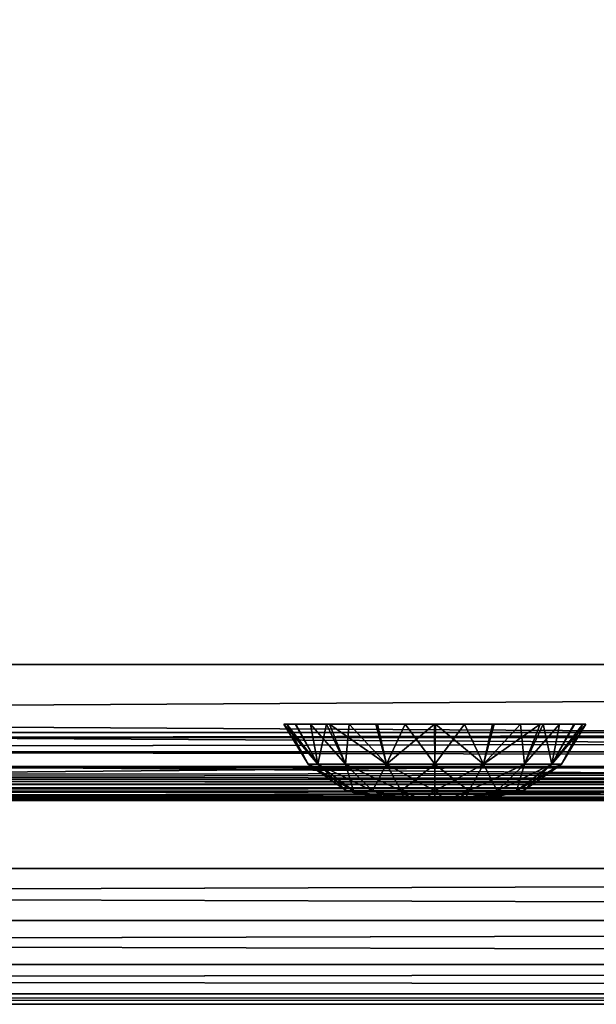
# Model space of a CAD drawing. Header units: millimetres. Extents: x -125 to 125, y -5 to 106.
# Tile 47 of 81: x 27 to 35, y -5 to 9. Entities that reach past the tile are written whole.
import ezdxf

# ---------------------------------------------------------------- set-up
doc = ezdxf.new("R2010")
doc.units = ezdxf.units.MM
doc.header["$LTSCALE"] = 65.185185
for name, color, linetype in [('109', 7, 'CONTINUOUS'), ('110', 7, 'CONTINUOUS'), ('16', 7, 'CONTINUOUS'), ('2', 7, 'CONTINUOUS'), ('207', 7, 'CONTINUOUS'), ('208', 7, 'CONTINUOUS'), ('209', 7, 'CONTINUOUS'), ('21', 7, 'CONTINUOUS'), ('244', 7, 'CONTINUOUS'), ('245', 7, 'CONTINUOUS'), ('246', 7, 'CONTINUOUS'), ('247', 7, 'CONTINUOUS'), ('248', 7, 'CONTINUOUS'), ('250', 7, 'CONTINUOUS'), ('251', 7, 'CONTINUOUS'), ('252', 7, 'CONTINUOUS'), ('253', 7, 'CONTINUOUS'), ('254', 7, 'CONTINUOUS'), ('28', 7, 'CONTINUOUS'), ('29', 7, 'CONTINUOUS'), ('32', 7, 'CONTINUOUS'), ('37', 7, 'CONTINUOUS'), ('68', 7, 'CONTINUOUS'), ('76', 7, 'CONTINUOUS'), ('77', 7, 'CONTINUOUS'), ('82', 7, 'CONTINUOUS')]:
    doc.layers.add(name, color=color, linetype=linetype)

msp = doc.modelspace()

# ---------------------------------------------------------------- linework, layer by layer
at = {"layer": '109', "linetype": 'Continuous'}
for points in [[(-125, 0, -50), (-124.655, 39.565, -49.655), (124.655, 39.565, -49.655), (-125, 0, -50)], [(-125, 0, -50), (124.655, 39.565, -49.655), (125, 0, -50), (-125, 0, -50)]]:
    msp.add_3dface(points, dxfattribs=at)
at = {"layer": '110', "linetype": 'Continuous'}
for points in [[(-124.655, 39.565, 49.655), (-125, 0, 50), (125, 0, 50), (-124.655, 39.565, 49.655)], [(-124.655, 39.565, 49.655), (125, 0, 50), (124.655, 39.565, 49.655), (-124.655, 39.565, 49.655)]]:
    msp.add_3dface(points, dxfattribs=at)
at = {"layer": '16', "linetype": 'Continuous'}
for points in [[(37.946, -2, 48.712), (-38.163, -2, 49.334), (37.946, -2, 47.996), (37.946, -2, 48.712)], [(38.001, -2, 49.041), (-38.163, -2, 49.334), (37.946, -2, 48.712), (38.001, -2, 49.041)], [(-38.163, -2, 49.334), (0, -2, 47.336), (37.946, -2, 47.996), (-38.163, -2, 49.334)], [(38.163, -2, 49.334), (-38.163, -2, 49.334), (38.001, -2, 49.041), (38.163, -2, 49.334)], [(37.946, -2, 47.996), (0, -2, 47.336), (37.998, -2, 47.676), (37.946, -2, 47.996)], [(0, -2, 47.336), (38.15, -2, 47.39), (37.998, -2, 47.676), (0, -2, 47.336)]]:
    msp.add_3dface(points, dxfattribs=at)
at = {"layer": '2', "linetype": 'Continuous'}
for points in [[(123.9, -1.522, 49.834), (-123.9, -1.759, 49.762), (123.9, -1.651, 49.811), (123.9, -1.522, 49.834)], [(-123.9, -1.522, 49.834), (-123.9, -1.759, 49.762), (123.9, -1.522, 49.834), (-123.9, -1.522, 49.834)], [(123.9, -1.651, 49.811), (-123.9, -1.759, 49.762), (123.9, -1.762, 49.76), (123.9, -1.651, 49.811)], [(-123.9, -1.759, 49.762), (-123.9, -1.762, 49.76), (123.9, -1.762, 49.76), (-123.9, -1.759, 49.762)], [(-123.9, -1.762, 49.76), (-123.9, -1.933, 49.583), (123.9, -1.768, 49.756), (-123.9, -1.762, 49.76)], [(123.9, -1.762, 49.76), (-123.9, -1.762, 49.76), (123.9, -1.768, 49.756), (123.9, -1.762, 49.76)], [(-123.9, -1.933, 49.583), (-41.065, -1.962, 49.524), (123.9, -1.768, 49.756), (-123.9, -1.933, 49.583)], [(-38.935, -1.962, 49.524), (123.9, -1.768, 49.756), (-41.065, -1.962, 49.524), (-38.935, -1.962, 49.524)], [(-38.935, -1.962, 49.524), (38.935, -1.962, 49.524), (123.9, -1.768, 49.756), (-38.935, -1.962, 49.524)], [(-38.935, -1.962, 49.524), (-38.517, -1.979, 49.476), (38.935, -1.962, 49.524), (-38.935, -1.962, 49.524)], [(38.935, -1.962, 49.524), (-38.517, -1.979, 49.476), (38.653, -1.971, 49.503), (38.935, -1.962, 49.524)], [(38.653, -1.971, 49.503), (-38.517, -1.979, 49.476), (38.514, -1.979, 49.476), (38.653, -1.971, 49.503)], [(-38.517, -1.979, 49.476), (-38.163, -2, 49.334), (38.514, -1.979, 49.476), (-38.517, -1.979, 49.476)], [(38.514, -1.979, 49.476), (-38.163, -2, 49.334), (38.389, -1.989, 49.439), (38.514, -1.979, 49.476)], [(-38.163, -2, 49.334), (38.163, -2, 49.334), (38.389, -1.989, 49.439), (-38.163, -2, 49.334)]]:
    msp.add_3dface(points, dxfattribs=at)
at = {"layer": '207', "linetype": 'Continuous'}
for points in [[(32.146, -2, 4.412), (32.124, -2, 4.25), (33.354, -2, 4.412), (32.146, -2, 4.412)], [(32.146, -2, 4.088), (33.376, -2, 4.25), (32.124, -2, 4.25), (32.146, -2, 4.088)], [(32.124, -2, 4.25), (33.376, -2, 4.25), (33.354, -2, 4.412), (32.124, -2, 4.25)], [(32.208, -2, 4.563), (32.146, -2, 4.412), (33.354, -2, 4.412), (32.208, -2, 4.563)], [(33.354, -2, 4.088), (33.376, -2, 4.25), (32.146, -2, 4.088), (33.354, -2, 4.088)], [(33.292, -2, 3.937), (33.354, -2, 4.088), (32.146, -2, 4.088), (33.292, -2, 3.937)], [(32.209, -2, 3.937), (33.292, -2, 3.937), (32.146, -2, 4.088), (32.209, -2, 3.937)], [(32.308, -2, 4.692), (32.208, -2, 4.563), (33.291, -2, 4.563), (32.308, -2, 4.692)], [(33.291, -2, 4.563), (32.208, -2, 4.563), (33.354, -2, 4.412), (33.291, -2, 4.563)], [(32.308, -2, 3.807), (33.192, -2, 3.808), (32.209, -2, 3.937), (32.308, -2, 3.807)], [(33.192, -2, 3.808), (33.292, -2, 3.937), (32.209, -2, 3.937), (33.192, -2, 3.808)], [(32.437, -2, 3.708), (33.063, -2, 3.708), (32.308, -2, 3.807), (32.437, -2, 3.708)], [(32.437, -2, 4.792), (32.308, -2, 4.692), (33.192, -2, 4.693), (32.437, -2, 4.792)], [(33.192, -2, 4.693), (32.308, -2, 4.692), (33.291, -2, 4.563), (33.192, -2, 4.693)], [(33.063, -2, 3.708), (33.192, -2, 3.808), (32.308, -2, 3.807), (33.063, -2, 3.708)], [(32.588, -2, 3.646), (32.912, -2, 3.646), (32.437, -2, 3.708), (32.588, -2, 3.646)], [(32.912, -2, 3.646), (33.063, -2, 3.708), (32.437, -2, 3.708), (32.912, -2, 3.646)], [(32.588, -2, 4.854), (32.437, -2, 4.792), (33.063, -2, 4.792), (32.588, -2, 4.854)], [(33.063, -2, 4.792), (32.437, -2, 4.792), (33.192, -2, 4.693), (33.063, -2, 4.792)], [(32.75, -2, 3.624), (32.912, -2, 3.646), (32.588, -2, 3.646), (32.75, -2, 3.624)], [(32.75, -2, 4.876), (32.588, -2, 4.854), (32.912, -2, 4.854), (32.75, -2, 4.876)], [(32.912, -2, 4.854), (32.588, -2, 4.854), (33.063, -2, 4.792), (32.912, -2, 4.854)]]:
    msp.add_3dface(points, dxfattribs=at)
at = {"layer": '208', "linetype": 'Continuous'}
for points in [[(30.572, -0.881, 3.805), (30.888, -1.467, 4.25), (30.527, -0.881, 4.25), (30.572, -0.881, 3.805)], [(31.03, -1.467, 3.537), (30.888, -1.467, 4.25), (30.572, -0.881, 3.805), (31.03, -1.467, 3.537)], [(30.706, -0.881, 3.377), (31.03, -1.467, 3.537), (30.572, -0.881, 3.805), (30.706, -0.881, 3.377)], [(30.919, -0.881, 2.989), (31.03, -1.467, 3.537), (30.706, -0.881, 3.377), (30.919, -0.881, 2.989)], [(31.433, -1.467, 2.933), (31.03, -1.467, 3.537), (30.919, -0.881, 2.989), (31.433, -1.467, 2.933)], [(31.2, -0.881, 2.657), (31.433, -1.467, 2.933), (30.919, -0.881, 2.989), (31.2, -0.881, 2.657)], [(32.037, -1.467, 2.53), (31.433, -1.467, 2.933), (31.2, -0.881, 2.657), (32.037, -1.467, 2.53)], [(31.904, -0.881, 2.194), (32.037, -1.467, 2.53), (31.2, -0.881, 2.657), (31.904, -0.881, 2.194)], [(32.743, -0.881, 2.027), (32.037, -1.467, 2.53), (31.904, -0.881, 2.194), (32.743, -0.881, 2.027)], [(32.75, -1.467, 2.388), (32.037, -1.467, 2.53), (32.743, -0.881, 2.027), (32.75, -1.467, 2.388)], [(33.188, -0.881, 2.07), (32.75, -1.467, 2.388), (32.743, -0.881, 2.027), (33.188, -0.881, 2.07)], [(33.463, -1.467, 2.53), (32.75, -1.467, 2.388), (33.188, -0.881, 2.07), (33.463, -1.467, 2.53)], [(33.621, -0.881, 2.205), (33.463, -1.467, 2.53), (33.188, -0.881, 2.07), (33.621, -0.881, 2.205)], [(34.067, -1.467, 2.933), (33.463, -1.467, 2.53), (34.01, -0.881, 2.418), (34.067, -1.467, 2.933)], [(34.01, -0.881, 2.418), (33.463, -1.467, 2.53), (33.621, -0.881, 2.205), (34.01, -0.881, 2.418)], [(34.343, -0.881, 2.699), (34.067, -1.467, 2.933), (34.01, -0.881, 2.418), (34.343, -0.881, 2.699)], [(34.47, -1.467, 3.537), (34.067, -1.467, 2.933), (34.343, -0.881, 2.699), (34.47, -1.467, 3.537)], [(34.808, -0.881, 3.409), (34.47, -1.467, 3.537), (34.343, -0.881, 2.699), (34.808, -0.881, 3.409)], [(34.973, -0.881, 4.25), (34.47, -1.467, 3.537), (34.808, -0.881, 3.409), (34.973, -0.881, 4.25)], [(34.612, -1.467, 4.25), (34.47, -1.467, 3.537), (34.973, -0.881, 4.25), (34.612, -1.467, 4.25)], [(30.888, -1.467, 4.25), (31.03, -1.467, 3.537), (30.895, -1.475, 4.25), (30.888, -1.467, 4.25)], [(31.03, -1.467, 3.537), (31.452, -1.861, 4.25), (30.895, -1.475, 4.25), (31.03, -1.467, 3.537)], [(31.433, -1.467, 2.933), (31.551, -1.861, 3.753), (31.03, -1.467, 3.537), (31.433, -1.467, 2.933)], [(31.551, -1.861, 3.753), (31.452, -1.861, 4.25), (31.03, -1.467, 3.537), (31.551, -1.861, 3.753)], [(32.037, -1.467, 2.53), (31.832, -1.861, 3.332), (31.433, -1.467, 2.933), (32.037, -1.467, 2.53)], [(31.832, -1.861, 3.332), (31.551, -1.861, 3.753), (31.433, -1.467, 2.933), (31.832, -1.861, 3.332)], [(32.253, -1.861, 3.051), (31.832, -1.861, 3.332), (32.037, -1.467, 2.53), (32.253, -1.861, 3.051)], [(32.75, -1.467, 2.388), (32.253, -1.861, 3.051), (32.037, -1.467, 2.53), (32.75, -1.467, 2.388)], [(32.75, -1.861, 2.952), (32.253, -1.861, 3.051), (32.75, -1.467, 2.388), (32.75, -1.861, 2.952)], [(33.463, -1.467, 2.53), (32.75, -1.861, 2.952), (32.75, -1.467, 2.388), (33.463, -1.467, 2.53)], [(33.247, -1.861, 3.051), (32.75, -1.861, 2.952), (33.463, -1.467, 2.53), (33.247, -1.861, 3.051)], [(34.067, -1.467, 2.933), (33.247, -1.861, 3.051), (33.463, -1.467, 2.53), (34.067, -1.467, 2.933)], [(33.668, -1.861, 3.332), (33.247, -1.861, 3.051), (34.067, -1.467, 2.933), (33.668, -1.861, 3.332)], [(33.949, -1.861, 3.753), (33.668, -1.861, 3.332), (34.47, -1.467, 3.537), (33.949, -1.861, 3.753)], [(34.47, -1.467, 3.537), (33.668, -1.861, 3.332), (34.067, -1.467, 2.933), (34.47, -1.467, 3.537)], [(34.605, -1.475, 4.25), (33.949, -1.861, 3.753), (34.612, -1.467, 4.25), (34.605, -1.475, 4.25)], [(34.612, -1.467, 4.25), (33.949, -1.861, 3.753), (34.47, -1.467, 3.537), (34.612, -1.467, 4.25)], [(34.048, -1.861, 4.25), (33.949, -1.861, 3.753), (34.605, -1.475, 4.25), (34.048, -1.861, 4.25)], [(31.452, -1.861, 4.25), (31.551, -1.861, 3.753), (31.458, -1.864, 4.25), (31.452, -1.861, 4.25)], [(31.551, -1.861, 3.753), (32.124, -2, 4.25), (31.458, -1.864, 4.25), (31.551, -1.861, 3.753)], [(32.146, -2, 4.088), (32.124, -2, 4.25), (31.551, -1.861, 3.753), (32.146, -2, 4.088)], [(31.832, -1.861, 3.332), (32.209, -2, 3.937), (31.551, -1.861, 3.753), (31.832, -1.861, 3.332)], [(32.209, -2, 3.937), (32.146, -2, 4.088), (31.551, -1.861, 3.753), (32.209, -2, 3.937)], [(32.253, -1.861, 3.051), (32.308, -2, 3.807), (31.832, -1.861, 3.332), (32.253, -1.861, 3.051)], [(32.308, -2, 3.807), (32.209, -2, 3.937), (31.832, -1.861, 3.332), (32.308, -2, 3.807)], [(32.437, -2, 3.708), (32.308, -2, 3.807), (32.253, -1.861, 3.051), (32.437, -2, 3.708)], [(32.75, -1.861, 2.952), (32.588, -2, 3.646), (32.253, -1.861, 3.051), (32.75, -1.861, 2.952)], [(32.588, -2, 3.646), (32.437, -2, 3.708), (32.253, -1.861, 3.051), (32.588, -2, 3.646)], [(32.75, -2, 3.624), (32.588, -2, 3.646), (32.75, -1.861, 2.952), (32.75, -2, 3.624)], [(33.247, -1.861, 3.051), (32.912, -2, 3.646), (32.75, -1.861, 2.952), (33.247, -1.861, 3.051)], [(32.912, -2, 3.646), (32.75, -2, 3.624), (32.75, -1.861, 2.952), (32.912, -2, 3.646)], [(33.063, -2, 3.708), (32.912, -2, 3.646), (33.247, -1.861, 3.051), (33.063, -2, 3.708)], [(33.192, -2, 3.808), (33.063, -2, 3.708), (33.668, -1.861, 3.332), (33.192, -2, 3.808)], [(33.668, -1.861, 3.332), (33.063, -2, 3.708), (33.247, -1.861, 3.051), (33.668, -1.861, 3.332)], [(33.292, -2, 3.937), (33.192, -2, 3.808), (33.949, -1.861, 3.753), (33.292, -2, 3.937)], [(33.949, -1.861, 3.753), (33.192, -2, 3.808), (33.668, -1.861, 3.332), (33.949, -1.861, 3.753)], [(33.354, -2, 4.088), (33.292, -2, 3.937), (33.949, -1.861, 3.753), (33.354, -2, 4.088)], [(34.048, -1.861, 4.25), (33.354, -2, 4.088), (33.949, -1.861, 3.753), (34.048, -1.861, 4.25)], [(34.042, -1.864, 4.25), (33.354, -2, 4.088), (34.048, -1.861, 4.25), (34.042, -1.864, 4.25)], [(33.376, -2, 4.25), (33.354, -2, 4.088), (34.042, -1.864, 4.25), (33.376, -2, 4.25)]]:
    msp.add_3dface(points, dxfattribs=at)
at = {"layer": '209', "linetype": 'Continuous'}
for points in [[(30.527, -0.881, 4.25), (31.03, -1.467, 4.963), (30.692, -0.881, 5.091), (30.527, -0.881, 4.25)], [(30.527, -0.881, 4.25), (30.888, -1.467, 4.25), (31.03, -1.467, 4.963), (30.527, -0.881, 4.25)], [(30.692, -0.881, 5.091), (31.03, -1.467, 4.963), (31.157, -0.881, 5.801), (30.692, -0.881, 5.091)], [(31.03, -1.467, 4.963), (31.433, -1.467, 5.567), (31.157, -0.881, 5.801), (31.03, -1.467, 4.963)], [(31.157, -0.881, 5.801), (31.433, -1.467, 5.567), (31.49, -0.881, 6.082), (31.157, -0.881, 5.801)], [(31.433, -1.467, 5.567), (32.037, -1.467, 5.97), (31.49, -0.881, 6.082), (31.433, -1.467, 5.567)], [(31.49, -0.881, 6.082), (32.037, -1.467, 5.97), (31.879, -0.881, 6.295), (31.49, -0.881, 6.082)], [(31.879, -0.881, 6.295), (32.037, -1.467, 5.97), (32.312, -0.881, 6.43), (31.879, -0.881, 6.295)], [(32.037, -1.467, 5.97), (32.75, -1.467, 6.112), (32.312, -0.881, 6.43), (32.037, -1.467, 5.97)], [(32.312, -0.881, 6.43), (32.75, -1.467, 6.112), (32.757, -0.881, 6.473), (32.312, -0.881, 6.43)], [(32.75, -1.467, 6.112), (33.463, -1.467, 5.97), (32.757, -0.881, 6.473), (32.75, -1.467, 6.112)], [(32.757, -0.881, 6.473), (33.463, -1.467, 5.97), (33.596, -0.881, 6.306), (32.757, -0.881, 6.473)], [(33.463, -1.467, 5.97), (34.067, -1.467, 5.567), (34.3, -0.881, 5.843), (33.463, -1.467, 5.97)], [(33.596, -0.881, 6.306), (33.463, -1.467, 5.97), (34.3, -0.881, 5.843), (33.596, -0.881, 6.306)], [(34.067, -1.467, 5.567), (34.47, -1.467, 4.963), (34.581, -0.881, 5.511), (34.067, -1.467, 5.567)], [(34.3, -0.881, 5.843), (34.067, -1.467, 5.567), (34.581, -0.881, 5.511), (34.3, -0.881, 5.843)], [(34.794, -0.881, 5.123), (34.47, -1.467, 4.963), (34.928, -0.881, 4.695), (34.794, -0.881, 5.123)], [(34.581, -0.881, 5.511), (34.47, -1.467, 4.963), (34.794, -0.881, 5.123), (34.581, -0.881, 5.511)], [(34.47, -1.467, 4.963), (34.612, -1.467, 4.25), (34.928, -0.881, 4.695), (34.47, -1.467, 4.963)], [(34.612, -1.467, 4.25), (34.973, -0.881, 4.25), (34.928, -0.881, 4.695), (34.612, -1.467, 4.25)], [(30.888, -1.467, 4.25), (31.551, -1.861, 4.747), (31.03, -1.467, 4.963), (30.888, -1.467, 4.25)], [(30.888, -1.467, 4.25), (30.895, -1.475, 4.25), (31.551, -1.861, 4.747), (30.888, -1.467, 4.25)], [(30.895, -1.475, 4.25), (31.452, -1.861, 4.25), (31.551, -1.861, 4.747), (30.895, -1.475, 4.25)], [(31.551, -1.861, 4.747), (31.832, -1.861, 5.168), (31.03, -1.467, 4.963), (31.551, -1.861, 4.747)], [(31.03, -1.467, 4.963), (31.832, -1.861, 5.168), (31.433, -1.467, 5.567), (31.03, -1.467, 4.963)], [(31.832, -1.861, 5.168), (32.253, -1.861, 5.449), (31.433, -1.467, 5.567), (31.832, -1.861, 5.168)], [(31.433, -1.467, 5.567), (32.253, -1.861, 5.449), (32.037, -1.467, 5.97), (31.433, -1.467, 5.567)], [(32.253, -1.861, 5.449), (32.75, -1.861, 5.548), (32.037, -1.467, 5.97), (32.253, -1.861, 5.449)], [(32.037, -1.467, 5.97), (32.75, -1.861, 5.548), (32.75, -1.467, 6.112), (32.037, -1.467, 5.97)], [(32.75, -1.861, 5.548), (33.247, -1.861, 5.449), (32.75, -1.467, 6.112), (32.75, -1.861, 5.548)], [(32.75, -1.467, 6.112), (33.247, -1.861, 5.449), (33.463, -1.467, 5.97), (32.75, -1.467, 6.112)], [(33.247, -1.861, 5.449), (33.668, -1.861, 5.168), (33.463, -1.467, 5.97), (33.247, -1.861, 5.449)], [(33.463, -1.467, 5.97), (33.668, -1.861, 5.168), (34.067, -1.467, 5.567), (33.463, -1.467, 5.97)], [(33.668, -1.861, 5.168), (33.949, -1.861, 4.747), (34.067, -1.467, 5.567), (33.668, -1.861, 5.168)], [(34.067, -1.467, 5.567), (33.949, -1.861, 4.747), (34.47, -1.467, 4.963), (34.067, -1.467, 5.567)], [(33.949, -1.861, 4.747), (34.048, -1.861, 4.25), (34.47, -1.467, 4.963), (33.949, -1.861, 4.747)], [(34.048, -1.861, 4.25), (34.605, -1.475, 4.25), (34.47, -1.467, 4.963), (34.048, -1.861, 4.25)], [(34.605, -1.475, 4.25), (34.612, -1.467, 4.25), (34.47, -1.467, 4.963), (34.605, -1.475, 4.25)], [(31.452, -1.861, 4.25), (32.146, -2, 4.412), (31.551, -1.861, 4.747), (31.452, -1.861, 4.25)], [(32.124, -2, 4.25), (31.452, -1.861, 4.25), (31.458, -1.864, 4.25), (32.124, -2, 4.25)], [(32.124, -2, 4.25), (32.146, -2, 4.412), (31.452, -1.861, 4.25), (32.124, -2, 4.25)], [(31.551, -1.861, 4.747), (32.308, -2, 4.692), (31.832, -1.861, 5.168), (31.551, -1.861, 4.747)], [(32.208, -2, 4.563), (32.308, -2, 4.692), (31.551, -1.861, 4.747), (32.208, -2, 4.563)], [(32.146, -2, 4.412), (32.208, -2, 4.563), (31.551, -1.861, 4.747), (32.146, -2, 4.412)], [(31.832, -1.861, 5.168), (32.437, -2, 4.792), (32.253, -1.861, 5.449), (31.832, -1.861, 5.168)], [(32.308, -2, 4.692), (32.437, -2, 4.792), (31.832, -1.861, 5.168), (32.308, -2, 4.692)], [(32.253, -1.861, 5.449), (32.588, -2, 4.854), (32.75, -1.861, 5.548), (32.253, -1.861, 5.449)], [(32.437, -2, 4.792), (32.588, -2, 4.854), (32.253, -1.861, 5.449), (32.437, -2, 4.792)], [(32.588, -2, 4.854), (32.75, -2, 4.876), (32.75, -1.861, 5.548), (32.588, -2, 4.854)], [(32.75, -2, 4.876), (32.912, -2, 4.854), (32.75, -1.861, 5.548), (32.75, -2, 4.876)], [(32.75, -1.861, 5.548), (32.912, -2, 4.854), (33.247, -1.861, 5.449), (32.75, -1.861, 5.548)], [(32.912, -2, 4.854), (33.063, -2, 4.792), (33.247, -1.861, 5.449), (32.912, -2, 4.854)], [(33.063, -2, 4.792), (33.192, -2, 4.693), (33.247, -1.861, 5.449), (33.063, -2, 4.792)], [(33.192, -2, 4.693), (33.291, -2, 4.563), (33.668, -1.861, 5.168), (33.192, -2, 4.693)], [(33.247, -1.861, 5.449), (33.192, -2, 4.693), (33.668, -1.861, 5.168), (33.247, -1.861, 5.449)], [(33.291, -2, 4.563), (33.354, -2, 4.412), (33.949, -1.861, 4.747), (33.291, -2, 4.563)], [(33.668, -1.861, 5.168), (33.291, -2, 4.563), (33.949, -1.861, 4.747), (33.668, -1.861, 5.168)], [(33.354, -2, 4.412), (33.376, -2, 4.25), (33.949, -1.861, 4.747), (33.354, -2, 4.412)], [(33.376, -2, 4.25), (34.042, -1.864, 4.25), (33.949, -1.861, 4.747), (33.376, -2, 4.25)], [(34.042, -1.864, 4.25), (34.048, -1.861, 4.25), (33.949, -1.861, 4.747), (34.042, -1.864, 4.25)]]:
    msp.add_3dface(points, dxfattribs=at)
at = {"layer": '21', "linetype": 'Continuous'}
for points in [[(60.778, -1.815, 46.53), (0, -1.815, 46.391), (60.198, -1.286, 45.722), (60.778, -1.815, 46.53)], [(60.198, -1.286, 45.722), (0, -1.815, 46.391), (0, -1.286, 45.586), (60.198, -1.286, 45.722)], [(38.939, -1.978, 47.063), (0, -2, 47.336), (60.778, -1.815, 46.53), (38.939, -1.978, 47.063)], [(60.778, -1.815, 46.53), (0, -2, 47.336), (0, -1.815, 46.391), (60.778, -1.815, 46.53)], [(38.503, -1.988, 47.147), (0, -2, 47.336), (38.939, -1.978, 47.063), (38.503, -1.988, 47.147)], [(38.15, -2, 47.39), (0, -2, 47.336), (38.503, -1.988, 47.147), (38.15, -2, 47.39)]]:
    msp.add_3dface(points, dxfattribs=at)
at = {"layer": '244', "linetype": 'Continuous'}
for points in [[(114, 42, -55.5), (-125, -3, -55.5), (-114, 42, -55.5), (114, 42, -55.5)], [(125, -3, -55.5), (-125, -3, -55.5), (114, 42, -55.5), (125, -3, -55.5)]]:
    msp.add_3dface(points, dxfattribs=at)
at = {"layer": '245', "linetype": 'Continuous'}
for points in [[(-125, -3, -55.5), (125, -3, -55.5), (125, -3.765, -55.348), (-125, -3, -55.5)], [(-125, -3.765, -55.348), (-125, -3, -55.5), (125, -3.765, -55.348), (-125, -3.765, -55.348)], [(-125, -4.414, -54.915), (-125, -3.765, -55.348), (125, -3.765, -55.348), (-125, -4.414, -54.915)], [(125, -4.415, -54.914), (-125, -4.414, -54.915), (125, -3.765, -55.348), (125, -4.415, -54.914)], [(-125, -4.848, -54.265), (-125, -4.414, -54.915), (125, -4.415, -54.914), (-125, -4.848, -54.265)], [(125, -4.848, -54.265), (-125, -4.848, -54.265), (125, -4.415, -54.914), (125, -4.848, -54.265)], [(125, -5, -53.5), (-125, -4.848, -54.265), (125, -4.848, -54.265), (125, -5, -53.5)], [(-125, -5, -53.5), (-125, -4.848, -54.265), (125, -5, -53.5), (-125, -5, -53.5)]]:
    msp.add_3dface(points, dxfattribs=at)
at = {"layer": '246', "linetype": 'Continuous'}
for points in [[(73.146, -5, -2.411), (-125, -5, 53.5), (-110.658, -5, 39.09), (73.146, -5, -2.411)], [(-125, -5, -53.5), (125, -5, -53.5), (-112.25, -5, -39.75), (-125, -5, -53.5)], [(125, -5, 53.5), (-125, -5, 53.5), (112.25, -5, 39.75), (125, -5, 53.5)], [(112.25, -5, 39.75), (-125, -5, 53.5), (111.389, -5, 39.579), (112.25, -5, 39.75)], [(111.389, -5, 39.579), (-125, -5, 53.5), (110.659, -5, 39.091), (111.389, -5, 39.579)], [(110.659, -5, 39.091), (-125, -5, 53.5), (110.171, -5, 38.361), (110.659, -5, 39.091)], [(110.171, -5, 38.361), (-125, -5, 53.5), (110, -5, 37.5), (110.171, -5, 38.361)], [(110, -5, 37.5), (-125, -5, 53.5), (97.787, -5, 19.419), (110, -5, 37.5)], [(97.787, -5, 19.419), (-125, -5, 53.5), (93, -5, 20), (97.787, -5, 19.419)], [(93, -5, 20), (-125, -5, 53.5), (88.214, -5, 19.419), (93, -5, 20)], [(88.214, -5, 19.419), (-125, -5, 53.5), (83.705, -5, 17.709), (88.214, -5, 19.419)], [(83.705, -5, 17.709), (-125, -5, 53.5), (79.737, -5, 14.97), (83.705, -5, 17.709)], [(79.737, -5, 14.97), (-125, -5, 53.5), (76.54, -5, 11.361), (79.737, -5, 14.97)], [(76.54, -5, 11.361), (-125, -5, 53.5), (74.3, -5, 7.092), (76.54, -5, 11.361)], [(74.3, -5, 7.092), (-125, -5, 53.5), (73.146, -5, 2.41), (74.3, -5, 7.092)], [(73.146, -5, 2.41), (-125, -5, 53.5), (73.146, -5, -2.411), (73.146, -5, 2.41)], [(-112.25, -5, -39.75), (125, -5, -53.5), (-111.389, -5, -39.579), (-112.25, -5, -39.75)], [(-111.389, -5, -39.579), (125, -5, -53.5), (-110.659, -5, -39.091), (-111.389, -5, -39.579)], [(-110.659, -5, -39.091), (125, -5, -53.5), (-110.171, -5, -38.361), (-110.659, -5, -39.091)], [(-110.171, -5, 38.36), (73.146, -5, -2.411), (-110.658, -5, 39.09), (-110.171, -5, 38.36)], [(-110, -5, 37.5), (73.146, -5, -2.411), (-110.171, -5, 38.36), (-110, -5, 37.5)], [(-110.171, -5, -38.361), (125, -5, -53.5), (-110, -5, -37.5), (-110.171, -5, -38.361)], [(74.299, -5, -7.091), (73.146, -5, -2.411), (-110, -5, 37.5), (74.299, -5, -7.091)], [(125, -5, -53.5), (79.736, -5, -14.969), (-110, -5, 37.5), (125, -5, -53.5)], [(125, -5, -53.5), (-110, -5, 37.5), (-110, -5, -37.5), (125, -5, -53.5)], [(76.539, -5, -11.36), (74.299, -5, -7.091), (-110, -5, 37.5), (76.539, -5, -11.36)], [(79.736, -5, -14.969), (76.539, -5, -11.36), (-110, -5, 37.5), (79.736, -5, -14.969)]]:
    msp.add_3dface(points, dxfattribs=at)
at = {"layer": '247', "linetype": 'Continuous'}
for points in [[(-125, -3, 55.5), (-125, -3.765, 55.348), (125, -3, 55.5), (-125, -3, 55.5)], [(125, -3, 55.5), (-125, -3.765, 55.348), (125, -3.765, 55.348), (125, -3, 55.5)], [(125, -3.765, 55.348), (-125, -3.765, 55.348), (125, -4.414, 54.915), (125, -3.765, 55.348)], [(-125, -3.765, 55.348), (-125, -4.415, 54.914), (125, -4.414, 54.915), (-125, -3.765, 55.348)], [(125, -4.414, 54.915), (-125, -4.415, 54.914), (125, -4.848, 54.265), (125, -4.414, 54.915)], [(-125, -4.415, 54.914), (-125, -4.848, 54.265), (125, -4.848, 54.265), (-125, -4.415, 54.914)], [(-125, -5, 53.5), (125, -5, 53.5), (125, -4.848, 54.265), (-125, -5, 53.5)], [(-125, -4.848, 54.265), (-125, -5, 53.5), (125, -4.848, 54.265), (-125, -4.848, 54.265)]]:
    msp.add_3dface(points, dxfattribs=at)
at = {"layer": '248', "linetype": 'Continuous'}
for points in [[(-125, -3, 55.5), (125, -3, 55.5), (-114, 42, 55.5), (-125, -3, 55.5)], [(125, -3, 55.5), (114, 42, 55.5), (-114, 42, 55.5), (125, -3, 55.5)]]:
    msp.add_3dface(points, dxfattribs=at)
at = {"layer": '250', "linetype": 'Continuous'}
for points in [[(-125, -1, -52.5), (125, -1, -52.5), (-114, 42, -52.5), (-125, -1, -52.5)], [(-114, 42, -52.5), (125, -1, -52.5), (114, 42, -52.5), (-114, 42, -52.5)]]:
    msp.add_3dface(points, dxfattribs=at)
at = {"layer": '251', "linetype": 'Continuous'}
for points in [[(125, -1, -52.5), (-125, -1.5, -52.366), (125, -1.5, -52.366), (125, -1, -52.5)], [(-125, -1, -52.5), (-125, -1.5, -52.366), (125, -1, -52.5), (-125, -1, -52.5)], [(-125, -1.5, -52.366), (-125, -1.866, -52), (125, -1.866, -52), (-125, -1.5, -52.366)], [(-125, -1.5, -52.366), (125, -1.866, -52), (125, -1.5, -52.366), (-125, -1.5, -52.366)], [(-125, -1.866, -52), (-125, -2, -51.5), (125, -1.866, -52), (-125, -1.866, -52)], [(-125, -2, -51.5), (125, -2, -51.5), (125, -1.866, -52), (-125, -2, -51.5)]]:
    msp.add_3dface(points, dxfattribs=at)
at = {"layer": '252', "linetype": 'Continuous'}
for points in [[(74.3, -2, -7.092), (-125, -2, -51.5), (73.146, -2, -2.41), (74.3, -2, -7.092)], [(73.146, -2, -2.41), (-125, -2, -51.5), (73.146, -2, 2.411), (73.146, -2, -2.41)], [(73.146, -2, 2.411), (-125, -2, -51.5), (-110.658, -2, -39.09), (73.146, -2, 2.411)], [(76.54, -2, -11.361), (-125, -2, -51.5), (74.3, -2, -7.092), (76.54, -2, -11.361)], [(79.737, -2, -14.97), (-125, -2, -51.5), (76.54, -2, -11.361), (79.737, -2, -14.97)], [(83.705, -2, -17.709), (-125, -2, -51.5), (79.737, -2, -14.97), (83.705, -2, -17.709)], [(88.214, -2, -19.419), (-125, -2, -51.5), (83.705, -2, -17.709), (88.214, -2, -19.419)], [(93, -2, -20), (-125, -2, -51.5), (88.214, -2, -19.419), (93, -2, -20)], [(112.25, -2, -39.75), (-125, -2, -51.5), (111.389, -2, -39.579), (112.25, -2, -39.75)], [(111.389, -2, -39.579), (-125, -2, -51.5), (110.659, -2, -39.091), (111.389, -2, -39.579)], [(110.659, -2, -39.091), (-125, -2, -51.5), (110.171, -2, -38.361), (110.659, -2, -39.091)], [(110.171, -2, -38.361), (-125, -2, -51.5), (110, -2, -37.5), (110.171, -2, -38.361)], [(97.787, -2, -19.419), (-125, -2, -51.5), (93, -2, -20), (97.787, -2, -19.419)], [(-125, -2, -51.5), (97.787, -2, -19.419), (110, -2, -37.5), (-125, -2, -51.5)], [(125, -2, -51.5), (-125, -2, -51.5), (112.25, -2, -39.75), (125, -2, -51.5)], [(-125, -2, 51.5), (125, -2, 51.5), (-112.25, -2, 39.75), (-125, -2, 51.5)], [(-112.25, -2, 39.75), (125, -2, 51.5), (-111.389, -2, 39.579), (-112.25, -2, 39.75)], [(-111.389, -2, 39.579), (125, -2, 51.5), (-110.659, -2, 39.091), (-111.389, -2, 39.579)], [(-110.659, -2, 39.091), (125, -2, 51.5), (-110.171, -2, 38.361), (-110.659, -2, 39.091)], [(-110.171, -2, -38.36), (73.146, -2, 2.411), (-110.658, -2, -39.09), (-110.171, -2, -38.36)], [(-110, -2, -37.5), (73.146, -2, 2.411), (-110.171, -2, -38.36), (-110, -2, -37.5)], [(-110.171, -2, 38.361), (125, -2, 51.5), (-110, -2, 37.5), (-110.171, -2, 38.361)], [(74.299, -2, 7.091), (73.146, -2, 2.411), (-110, -2, -37.5), (74.299, -2, 7.091)], [(76.539, -2, 11.36), (74.299, -2, 7.091), (-110, -2, -37.5), (76.539, -2, 11.36)], [(79.736, -2, 14.969), (76.539, -2, 11.36), (-110, -2, -37.5), (79.736, -2, 14.969)], [(125, -2, 51.5), (79.736, -2, 14.969), (-110, -2, -37.5), (125, -2, 51.5)], [(-110, -2, 37.5), (125, -2, 51.5), (-110, -2, -37.5), (-110, -2, 37.5)]]:
    msp.add_3dface(points, dxfattribs=at)
at = {"layer": '253', "linetype": 'Continuous'}
for points in [[(-125, -1, 52.5), (125, -1, 52.5), (125, -1.5, 52.366), (-125, -1, 52.5)], [(-125, -1.5, 52.366), (-125, -1, 52.5), (125, -1.5, 52.366), (-125, -1.5, 52.366)], [(-125, -1.866, 52), (125, -1.5, 52.366), (125, -1.866, 52), (-125, -1.866, 52)], [(-125, -1.866, 52), (-125, -1.5, 52.366), (125, -1.5, 52.366), (-125, -1.866, 52)], [(-125, -1.866, 52), (125, -1.866, 52), (125, -2, 51.5), (-125, -1.866, 52)], [(-125, -2, 51.5), (-125, -1.866, 52), (125, -2, 51.5), (-125, -2, 51.5)]]:
    msp.add_3dface(points, dxfattribs=at)
at = {"layer": '254', "linetype": 'Continuous'}
for points in [[(114, 42, 52.5), (-125, -1, 52.5), (-114, 42, 52.5), (114, 42, 52.5)], [(125, -1, 52.5), (-125, -1, 52.5), (114, 42, 52.5), (125, -1, 52.5)]]:
    msp.add_3dface(points, dxfattribs=at)
at = {"layer": '28', "linetype": 'Continuous'}
for points in [[(0, -1, -44.886), (24.08, -1.074, -45.286), (60.201, -1, -45.022), (0, -1, -44.886)], [(24.08, -1.074, -45.286), (72.24, -1.074, -45.46), (60.201, -1, -45.022), (24.08, -1.074, -45.286)], [(60.198, -1.286, -45.722), (24.08, -1.074, -45.286), (0, -1.286, -45.586), (60.198, -1.286, -45.722)], [(72.24, -1.074, -45.46), (24.08, -1.074, -45.286), (60.198, -1.286, -45.722), (72.24, -1.074, -45.46)]]:
    msp.add_3dface(points, dxfattribs=at)
at = {"layer": '29', "linetype": 'Continuous'}
for points in [[(0, -1.286, -45.586), (0, -1.815, -46.391), (60.778, -1.815, -46.53), (0, -1.286, -45.586)], [(60.198, -1.286, -45.722), (0, -1.286, -45.586), (60.778, -1.815, -46.53), (60.198, -1.286, -45.722)], [(38.939, -1.978, -47.063), (0, -1.815, -46.391), (38.503, -1.988, -47.147), (38.939, -1.978, -47.063)], [(40, -1.978, -47.063), (0, -1.815, -46.391), (38.939, -1.978, -47.063), (40, -1.978, -47.063)], [(41.06, -1.978, -47.064), (0, -1.815, -46.391), (40, -1.978, -47.063), (41.06, -1.978, -47.064)], [(60.778, -1.815, -46.53), (0, -1.815, -46.391), (41.06, -1.978, -47.064), (60.778, -1.815, -46.53)], [(38.503, -1.988, -47.147), (0, -1.815, -46.391), (38.494, -1.988, -47.151), (38.503, -1.988, -47.147)], [(38.15, -2, -47.39), (0, -1.815, -46.391), (0, -2, -47.336), (38.15, -2, -47.39)], [(38.494, -1.988, -47.151), (0, -1.815, -46.391), (38.15, -2, -47.39), (38.494, -1.988, -47.151)]]:
    msp.add_3dface(points, dxfattribs=at)
at = {"layer": '32', "linetype": 'Continuous'}
for points in [[(-38.001, -2, -49.041), (-38.163, -2, -49.334), (38.163, -2, -49.334), (-38.001, -2, -49.041)], [(-37.946, -2, -48.712), (-38.001, -2, -49.041), (38.163, -2, -49.334), (-37.946, -2, -48.712)], [(0, -2, -47.336), (-37.946, -2, -47.996), (38.163, -2, -49.334), (0, -2, -47.336)], [(-37.946, -2, -47.996), (-37.946, -2, -48.712), (38.163, -2, -49.334), (-37.946, -2, -47.996)], [(38.15, -2, -47.39), (0, -2, -47.336), (37.998, -2, -47.676), (38.15, -2, -47.39)], [(37.998, -2, -47.676), (0, -2, -47.336), (37.946, -2, -47.996), (37.998, -2, -47.676)], [(37.946, -2, -47.996), (0, -2, -47.336), (37.946, -2, -48.712), (37.946, -2, -47.996)], [(37.946, -2, -48.712), (0, -2, -47.336), (38.001, -2, -49.041), (37.946, -2, -48.712)], [(38.001, -2, -49.041), (0, -2, -47.336), (38.163, -2, -49.334), (38.001, -2, -49.041)]]:
    msp.add_3dface(points, dxfattribs=at)
at = {"layer": '37', "linetype": 'Continuous'}
for points in [[(123.9, -1.522, -49.834), (123.9, -1.759, -49.762), (-123.9, -1.522, -49.834), (123.9, -1.522, -49.834)], [(-123.9, -1.522, -49.834), (123.9, -1.759, -49.762), (-123.9, -1.651, -49.811), (-123.9, -1.522, -49.834)], [(-123.9, -1.651, -49.811), (123.9, -1.759, -49.762), (-123.9, -1.762, -49.76), (-123.9, -1.651, -49.811)], [(123.9, -1.759, -49.762), (123.9, -1.762, -49.76), (-123.9, -1.762, -49.76), (123.9, -1.759, -49.762)], [(123.9, -1.762, -49.76), (123.9, -1.933, -49.583), (-123.9, -1.768, -49.756), (123.9, -1.762, -49.76)], [(-123.9, -1.762, -49.76), (123.9, -1.762, -49.76), (-123.9, -1.768, -49.756), (-123.9, -1.762, -49.76)], [(38.935, -1.962, -49.524), (-123.9, -1.768, -49.756), (41.065, -1.962, -49.524), (38.935, -1.962, -49.524)], [(38.935, -1.962, -49.524), (-38.935, -1.962, -49.524), (-123.9, -1.768, -49.756), (38.935, -1.962, -49.524)], [(123.9, -1.933, -49.583), (41.065, -1.962, -49.524), (-123.9, -1.768, -49.756), (123.9, -1.933, -49.583)], [(38.653, -1.971, -49.503), (-38.935, -1.962, -49.524), (38.935, -1.962, -49.524), (38.653, -1.971, -49.503)], [(-38.517, -1.979, -49.476), (-38.935, -1.962, -49.524), (38.653, -1.971, -49.503), (-38.517, -1.979, -49.476)], [(38.514, -1.979, -49.476), (-38.517, -1.979, -49.476), (38.653, -1.971, -49.503), (38.514, -1.979, -49.476)], [(38.389, -1.989, -49.439), (-38.517, -1.979, -49.476), (38.514, -1.979, -49.476), (38.389, -1.989, -49.439)], [(38.163, -2, -49.334), (-38.163, -2, -49.334), (-38.517, -1.979, -49.476), (38.163, -2, -49.334)], [(38.163, -2, -49.334), (-38.517, -1.979, -49.476), (38.389, -1.989, -49.439), (38.163, -2, -49.334)]]:
    msp.add_3dface(points, dxfattribs=at)
at = {"layer": '68', "linetype": 'Continuous'}
for points in [[(123.9, -1.522, 49.834), (123.9, 0, 49.9), (-123.9, 0, 49.9), (123.9, -1.522, 49.834)], [(-123.9, -1.522, 49.834), (123.9, -1.522, 49.834), (-123.9, 0, 49.9), (-123.9, -1.522, 49.834)]]:
    msp.add_3dface(points, dxfattribs=at)
at = {"layer": '76', "linetype": 'Continuous'}
for points in [[(60.201, -1, 45.022), (24.08, -1.074, 45.286), (0, -1, 44.886), (60.201, -1, 45.022)], [(72.24, -1.074, 45.46), (24.08, -1.074, 45.286), (60.201, -1, 45.022), (72.24, -1.074, 45.46)], [(60.198, -1.286, 45.722), (0, -1.286, 45.586), (24.08, -1.074, 45.286), (60.198, -1.286, 45.722)], [(72.24, -1.074, 45.46), (60.198, -1.286, 45.722), (24.08, -1.074, 45.286), (72.24, -1.074, 45.46)]]:
    msp.add_3dface(points, dxfattribs=at)
at = {"layer": '77', "linetype": 'Continuous'}
for points in [[(60.201, -1, -45.022), (60.201, -1, 45.022), (0, -1, 44.886), (60.201, -1, -45.022)], [(0, -1, -44.886), (60.201, -1, -45.022), (0, -1, 44.886), (0, -1, -44.886)]]:
    msp.add_3dface(points, dxfattribs=at)
at = {"layer": '82', "linetype": 'Continuous'}
for points in [[(123.9, -1.522, -49.834), (-123.9, -1.522, -49.834), (123.9, 0, -49.9), (123.9, -1.522, -49.834)], [(-123.9, -1.522, -49.834), (-123.9, 0, -49.9), (123.9, 0, -49.9), (-123.9, -1.522, -49.834)]]:
    msp.add_3dface(points, dxfattribs=at)

doc.saveas('drawing.dxf')
